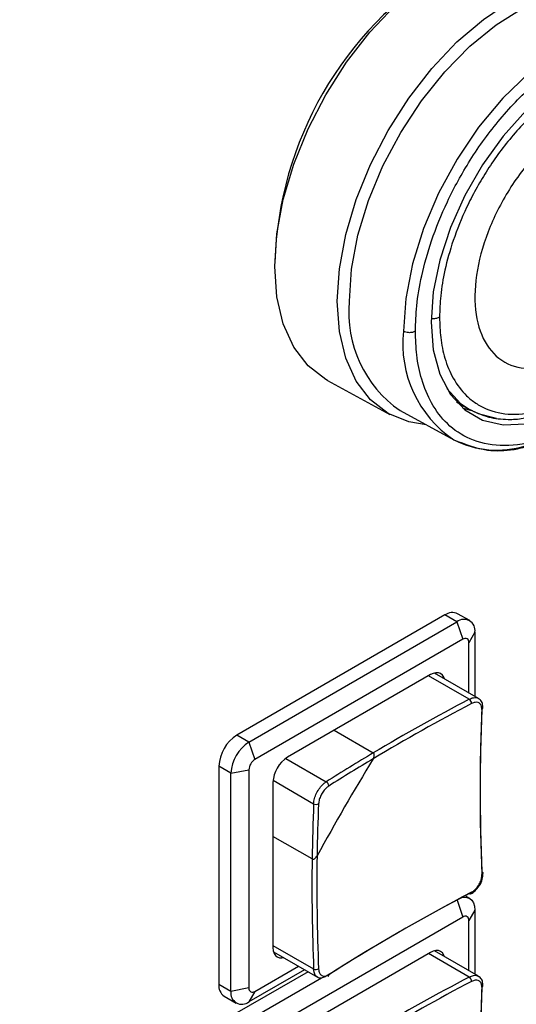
# Model space of a CAD drawing. Header units: millimetres. Extents: x 7205 to 9529, y -660 to 140.
# Tile 166 of 193: x 9092 to 9121, y -289 to -232. Entities that reach past the tile are written whole.
import ezdxf

# ---------------------------------------------------------------- set-up
doc = ezdxf.new("R2010")
doc.units = ezdxf.units.MM
doc.header["$LTSCALE"] = 3

msp = doc.modelspace()

# ---------------------------------------------------------------- linework, layer by layer
at = {"color": 7, "linetype": 'Continuous', "lineweight": 25}
for p, q in [((9110.049, -252.768), (9113.705, -254.763)), ((9117.632, -254.029), (9118.369, -254.455)), ((9114.313, -254.536), (9117.478, -256.255)), ((9118.56, -254.558), (9118.02, -254.406)), ((9116.95, -266.548), (9104.717, -273.61)), ((9117.657, -266.956), (9116.95, -266.548)), ((9118.407, -266.882), (9117.7, -266.474)), ((9105.424, -274.018), (9117.657, -266.956)), ((9117.657, -266.956), (9118.011, -267.977)), ((9118.011, -267.977), (9105.778, -275.039)), ((9118.718, -267.569), (9118.364, -268.181)), ((9118.718, -267.569), (9118.718, -271.337)), ((9118.364, -271.133), (9118.364, -268.181)), ((9116.101, -270.059), (9107.687, -274.917)), ((9118.924, -271.456), (9116.336, -269.962)), ((9105.424, -274.018), (9104.717, -273.61)), ((9110.438, -273.328), (9112.738, -274.656)), ((9105.424, -274.018), (9105.778, -275.039)), ((9104.364, -275.855), (9103.656, -275.447)), ((9103.656, -275.447), (9103.656, -288.267)), ((9104.364, -275.855), (9105.424, -275.651)), ((9104.364, -288.675), (9104.364, -275.855)), ((9105.424, -275.651), (9105.424, -288.471)), ((9106.838, -276.386), (9106.838, -286.103)), ((9109.139, -280.891), (9106.838, -279.563)), ((9118.407, -283.213), (9118.143, -283.061)), ((9118.718, -283.9), (9118.364, -284.512)), ((9118.718, -283.9), (9118.718, -287.668)), ((9118.011, -284.308), (9105.778, -291.37)), ((9118.364, -287.463), (9118.364, -284.512)), ((9106.871, -286.355), (9109.459, -287.849)), ((9116.101, -286.39), (9107.687, -291.247)), ((9118.924, -287.786), (9116.336, -286.292)), ((9108.9, -287.526), (9104.717, -289.941)), ((9108.688, -287.403), (9105.424, -289.287)), ((9105.778, -288.675), (9108.334, -287.199)), ((9105.424, -290.349), (9109.691, -287.886)), ((9104.364, -288.675), (9103.656, -288.267)), ((9105.424, -288.471), (9104.364, -288.675)), ((9105.778, -288.675), (9105.424, -289.287)), ((9103.967, -288.954), (9104.674, -289.362))]:
    msp.add_line(p, q, dxfattribs=at)
at = {"color": 8, "linetype": 'Continuous', "lineweight": 25}
for p, q in [((9118.387, -271.501), (9115.995, -270.12)), ((9107.587, -274.981), (9109.973, -276.359)), ((9106.844, -276.267), (9109.23, -277.645)), ((9117.666, -283.313), (9118.011, -284.308)), ((9106.838, -285.981), (9109.23, -287.361)), ((9118.387, -287.832), (9115.995, -286.451))]:
    msp.add_line(p, q, dxfattribs=at)
at = {"color": 7, "linetype": 'Continuous', "lineweight": 25, "flags": 128}
for points in [[(9106.944, -246.072), (9107.071, -244.147), (9107.446, -242.124), (9108.062, -240.052), (9108.903, -237.983), (9109.948, -235.967), (9111.171, -234.054), (9112.543, -232.291), (9114.029, -230.722), (9115.594, -229.385), (9117.198, -228.314), (9118.801, -227.533), (9120.366, -227.064), (9121.852, -226.917), (9123.224, -227.096), (9124.448, -227.596), (9124.547, -227.655)], [(9110.621, -248.113), (9110.747, -246.202), (9111.12, -244.192), (9111.731, -242.135), (9112.566, -240.079), (9113.604, -238.077), (9114.819, -236.178), (9116.181, -234.427), (9117.657, -232.869), (9119.211, -231.541), (9120.804, -230.477), (9122.397, -229.702), (9123.95, -229.236), (9125.426, -229.09), (9126.789, -229.268), (9128.004, -229.764), (9129.041, -230.568), (9129.695, -231.372)], [(9111.329, -248.113), (9111.456, -246.219), (9111.834, -244.227), (9112.454, -242.189), (9113.3, -240.157), (9114.349, -238.184), (9115.574, -236.322), (9116.944, -234.618), (9118.423, -233.116), (9119.973, -231.856), (9121.553, -230.87), (9123.123, -230.184), (9124.643, -229.815), (9126.072, -229.773), (9127.373, -230.059), (9128.21, -230.463)], [(9121.72, -236.907), (9120.379, -238.403), (9119.168, -240.082), (9118.122, -241.894), (9117.274, -243.782), (9116.649, -245.691), (9116.266, -247.562), (9116.137, -249.338), (9116.266, -250.965), (9116.649, -252.394), (9117.274, -253.581), (9118.122, -254.49), (9119.168, -255.094), (9120.379, -255.374), (9121.72, -255.322)], [(9110.049, -252.768), (9109.948, -252.711), (9108.903, -251.901), (9108.062, -250.802), (9107.446, -249.441), (9107.071, -247.852), (9106.944, -246.072)], [(9115.843, -255.367), (9114.819, -255.203), (9113.604, -254.706), (9112.566, -253.902), (9111.731, -252.811), (9111.12, -251.459), (9110.747, -249.88), (9110.621, -248.113)], [(9118.369, -254.455), (9118.905, -254.713), (9119.979, -254.976)], [(9116.917, -270.297), (9116.885, -270.211), (9116.807, -270.087), (9116.701, -270), (9116.573, -269.952), (9116.426, -269.946), (9116.267, -269.982), (9116.101, -270.059)], [(9119.13, -281.647), (9119.155, -281.663), (9119.174, -281.682), (9119.185, -281.703), (9119.188, -281.726), (9119.183, -281.748), (9119.17, -281.769), (9119.149, -281.789), (9119.122, -281.806)], [(9118.521, -282.846), (9118.52, -282.878), (9118.513, -282.906), (9118.502, -282.928), (9118.485, -282.944), (9118.464, -282.952), (9118.44, -282.953), (9118.414, -282.946), (9118.387, -282.932)], [(9117.939, -283.168), (9118.063, -283.146), (9118.246, -283.153), (9118.407, -283.213), (9118.539, -283.322), (9118.637, -283.477), (9118.697, -283.672), (9118.718, -283.9)], [(9106.838, -286.103), (9106.855, -286.285), (9106.903, -286.441), (9106.981, -286.565), (9107.087, -286.652), (9107.216, -286.7), (9107.362, -286.706), (9107.452, -286.69)], [(9116.917, -286.628), (9116.885, -286.542), (9116.807, -286.418), (9116.701, -286.33), (9116.573, -286.283), (9116.426, -286.277), (9116.267, -286.313), (9116.101, -286.39)]]:
    msp.add_lwpolyline(points, dxfattribs=at)
at = {"color": 8, "linetype": 'Continuous', "lineweight": 25, "flags": 128}
for points in [[(9131.282, -232.344), (9130.888, -232.129), (9129.616, -231.72), (9128.198, -231.652), (9126.673, -231.928), (9125.082, -232.539), (9123.47, -233.47), (9121.88, -234.695), (9120.355, -236.18), (9118.936, -237.885), (9117.664, -239.763), (9116.572, -241.763), (9115.69, -243.831), (9115.043, -245.91), (9114.647, -247.943), (9114.514, -249.876)], [(9117.058, -253.247), (9117.877, -254.119), (9118.369, -254.455)]]:
    msp.add_lwpolyline(points, dxfattribs=at)
at = {"color": 7, "linetype": 'Continuous', "lineweight": 25}
for centre, radius, start, end in [((9128.163, -246.484), 21.228, 121.829, 178.17637), ((9118.321, -248.769), 7.024, 174.64463, 235.20105), ((9120.009, -251.27), 5.591, 243.07829, 287.32638), ((9117.389, -267.161), 0.754, 65.69288, 125.61758), ((9118.071, -267.464), 0.655, 350.78596, 129.20329), ((9118.149, -268.146), 0.218, 350.78596, 129.20329), ((9173.331, -376.502), 118.217, 117.62171, 120.83715), ((9173.359, -376.55), 118.563, 117.62308, 120.75041), ((9118.203, -271.761), 0.318, 0.36579, 54.64637), ((9234.712, -276.788), 115.684, 177.59302, 182.40698), ((9234.515, -276.956), 115.496, 177.59302, 182.40698), ((9105.959, -275.552), 2.305, 122.60548, 177.39452), ((9106.666, -275.96), 2.305, 122.60548, 177.39452), ((9108.681, -276.47), 1.844, 122.60548, 177.39452), ((9169.11, -369.339), 110.193, 120.76832, 122.45687), ((9106.192, -275.686), 0.768, 122.60548, 177.39452), ((9241.03, -352.882), 150.087, 148.73974, 151.26026), ((9169.083, -369.312), 109.866, 120.85724, 122.45761), ((9109.828, -276.613), 0.292, 0.84296, 60.40698), ((9219.333, -282.374), 110.204, 177.54046, 179.22899), ((9109.378, -277.392), 0.292, 239.59687, 299.15263), ((9219.296, -282.364), 109.877, 177.53972, 179.14008), ((9227.7, -282.449), 118.572, 179.2469, 182.37424), ((9227.644, -282.448), 118.226, 179.16015, 182.37562), ((9171.962, -385.453), 115.675, 117.59034, 122.40429), ((9172.009, -385.199), 115.486, 117.59034, 122.40429), ((9118.149, -284.477), 0.218, 350.78596, 129.20329), ((9109.363, -287.072), 0.319, 245.35796, 299.62983), ((9110.019, -287.713), 0.103, 306.41274, 9.69468), ((9173.331, -392.833), 118.217, 117.62171, 120.83715), ((9173.359, -392.881), 118.563, 117.62308, 120.75041), ((9118.203, -288.091), 0.318, 0.36579, 54.64637), ((9104.37, -288.358), 0.719, 172.74417, 235.94365), ((9105.01, -288.78), 0.655, 170.78596, 309.20329), ((9105.64, -288.506), 0.218, 170.78596, 309.20329), ((9234.515, -293.286), 115.496, 177.59302, 182.40698), ((9234.712, -293.119), 115.684, 177.59302, 182.40698)]:
    msp.add_arc(centre, radius, start, end, dxfattribs=at)
at = {"color": 8, "linetype": 'Continuous', "lineweight": 25}
for centre, radius, start, end in [((9121.252, -250.623), 6.779, 173.66917, 236.17651), ((9119.081, -272.005), 0.109, 291.96726, 350.6119), ((9119.081, -288.335), 0.109, 291.96726, 350.6119)]:
    msp.add_arc(centre, radius, start, end, dxfattribs=at)
at = {"color": 7, "linetype": 'Continuous', "lineweight": 25}
for points, knots in [([(8897.848, -288.072), (8898.255, -287.888), (8899.266, -287.434), (8900.719, -286.538), (8952.781, -256.918), (9028.886, -212.455), (9117.613, -161.381), (9157.026, -138.56), (9172.432, -129.707), (9175.523, -127.891), (9177.277, -126.921), (9177.745, -126.517), (9177.82, -126.452)], [0, 0, 0, 0, 0.003834, 0.009517, 0.016018, 0.558398, 0.829589, 0.965184, 0.982133, 0.993824, 0.999, 1, 1, 1, 1]), ([(9115.213, -249.871), (9115.229, -249.38), (9115.264, -248.332), (9115.57, -246.543), (9116.146, -244.481), (9117.082, -242.172), (9118.428, -239.722), (9120.191, -237.299), (9122.305, -235.134), (9124.622, -233.462), (9126.939, -232.459), (9129.053, -232.183), (9130.817, -232.57), (9132.162, -233.467), (9133.099, -234.694), (9133.674, -236.092), (9133.98, -237.527), (9134.015, -238.535), (9134.031, -239.008)], [0, 0, 0, 0, 0.042424, 0.090421, 0.144503, 0.20497, 0.271734, 0.344151, 0.420895, 0.5, 0.579105, 0.655849, 0.728266, 0.79503, 0.855497, 0.909579, 0.957576, 1, 1, 1, 1]), ([(9132.612, -239.827), (9132.599, -239.425), (9132.569, -238.57), (9132.309, -237.351), (9131.821, -236.164), (9131.171, -235.313), (9130.488, -234.763), (9129.652, -234.31), (9128.385, -234.031), (9126.59, -234.265), (9124.622, -235.117), (9122.655, -236.536), (9121.138, -238.091), (9120.072, -239.458), (9119.372, -240.491), (9118.756, -241.536), (9118.073, -242.874), (9117.424, -244.475), (9116.935, -246.226), (9116.675, -247.745), (9116.646, -248.635), (9116.632, -249.052)], [0, 0, 0, 0, 0.042411, 0.090393, 0.14446, 0.204908, 0.238319, 0.271745, 0.344139, 0.42086, 0.499941, 0.579023, 0.655743, 0.692642, 0.728255, 0.761666, 0.795092, 0.85554, 0.909607, 0.957589, 1, 1, 1, 1]), ([(9124.622, -237.62), (9123.958, -238.079), (9122.63, -238.996), (9120.862, -241.192), (9119.519, -243.699), (9118.75, -246.304), (9118.644, -248.695), (9119.212, -250.607), (9120.39, -251.825), (9122.043, -252.204), (9123.547, -251.839), (9124.415, -251.371), (9124.622, -251.259)], [0, 0, 0, 0, 0.107372, 0.214745, 0.322117, 0.42949, 0.536862, 0.644235, 0.751607, 0.85898, 0.966352, 1, 1, 1, 1]), ([(9115.213, -249.871), (9115.158, -249.896), (9115.042, -249.948), (9114.831, -249.963), (9114.645, -249.936), (9114.556, -249.895), (9114.514, -249.876)], [0, 0, 0, 0, 0.2705294, 0.5623601, 0.7894686, 1, 1, 1, 1]), ([(9118.367, -254.454), (9118.748, -254.632), (9119.477, -254.975), (9120.55, -255.067), (9121.3, -255.048), (9121.66, -254.963), (9121.711, -254.951)], [0, 0, 0, 0, 0.370526, 0.710236, 0.95863, 1, 1, 1, 1]), ([(9117.474, -256.253), (9118.117, -256.507), (9119.213, -256.94), (9120.755, -256.896), (9121.588, -256.698), (9121.877, -256.629)], [0, 0, 0, 0, 0.4815309, 0.8206415, 1, 1, 1, 1]), ([(9119.122, -272.105), (9119.121, -272.056), (9119.118, -271.935), (9119.051, -271.784), (9118.916, -271.688), (9118.732, -271.67), (9118.592, -271.729), (9118.521, -271.759)], [0, 0, 0, 0, 0.14265, 0.356763, 0.570994, 0.785503, 1, 1, 1, 1]), ([(9119.183, -272.022), (9119.18, -271.928), (9119.175, -271.746), (9119.067, -271.547), (9118.956, -271.488), (9118.917, -271.467)], [0, 0, 0, 0, 0.406449, 0.7905519, 1, 1, 1, 1]), ([(9112.733, -274.998), (9112.743, -274.979), (9112.765, -274.94), (9112.784, -274.883), (9112.795, -274.831), (9112.799, -274.777), (9112.792, -274.724), (9112.769, -274.679), (9112.748, -274.663), (9112.738, -274.656)], [0, 0, 0, 0, 0.164121, 0.333024, 0.453567, 0.57697, 0.753139, 0.891728, 1, 1, 1, 1]), ([(9112.733, -274.998), (9112.753, -274.958), (9112.788, -274.89), (9112.801, -274.792), (9112.792, -274.724), (9112.769, -274.679), (9112.748, -274.663), (9112.738, -274.656)], [0, 0, 0, 0, 0.3324683, 0.5761434, 0.752657, 0.8915165, 1, 1, 1, 1]), ([(9109.23, -277.645), (9109.241, -277.545), (9109.264, -277.347), (9109.395, -277.018), (9109.582, -276.716), (9109.786, -276.489), (9109.919, -276.396), (9109.973, -276.359)], [0, 0, 0, 0, 0.214469, 0.428995, 0.643256, 0.857374, 1, 1, 1, 1]), ([(9110.121, -276.608), (9110.078, -276.639), (9109.971, -276.715), (9109.807, -276.898), (9109.656, -277.143), (9109.549, -277.408), (9109.53, -277.568), (9109.521, -277.648)], [0, 0, 0, 0, 0.14265, 0.356763, 0.570994, 0.785503, 1, 1, 1, 1]), ([(9109.139, -280.891), (9109.148, -280.895), (9109.17, -280.905), (9109.216, -280.905), (9109.279, -280.883), (9109.355, -280.826), (9109.405, -280.762), (9109.429, -280.72), (9109.432, -280.715)], [0, 0, 0, 0, 0.092419, 0.221897, 0.396329, 0.638002, 0.956519, 1, 1, 1, 1]), ([(9109.139, -280.891), (9109.148, -280.895), (9109.17, -280.905), (9109.216, -280.905), (9109.279, -280.883), (9109.355, -280.826), (9109.405, -280.762), (9109.429, -280.72), (9109.432, -280.715)], [0, 0, 0, 0, 0.092419, 0.221897, 0.396329, 0.638002, 0.956519, 1, 1, 1, 1]), ([(9118.521, -282.846), (9118.568, -282.817), (9118.685, -282.747), (9118.858, -282.569), (9119.011, -282.325), (9119.111, -282.056), (9119.118, -281.889), (9119.122, -281.806)], [0, 0, 0, 0, 0.14265, 0.356763, 0.570994, 0.785503, 1, 1, 1, 1]), ([(9118.962, -282.478), (9118.969, -282.47), (9119.059, -282.359), (9119.162, -282.083), (9119.179, -281.841), (9119.187, -281.72)], [0, 0, 0, 0, 0.040048, 0.52005, 1, 1, 1, 1]), ([(9118.479, -282.941), (9118.569, -282.887), (9118.755, -282.776), (9118.892, -282.579), (9118.962, -282.478)], [0, 0, 0, 0, 0.486109, 1, 1, 1, 1]), ([(9109.521, -287.349), (9109.525, -287.4), (9109.538, -287.527), (9109.615, -287.683), (9109.751, -287.781), (9109.927, -287.794), (9110.056, -287.728), (9110.121, -287.695)], [0, 0, 0, 0, 0.14265, 0.356763, 0.570994, 0.785503, 1, 1, 1, 1]), ([(9109.973, -287.79), (9109.893, -287.829), (9109.734, -287.907), (9109.555, -287.91), (9109.483, -287.852), (9109.465, -287.837)], [0, 0, 0, 0, 0.428405, 0.856925, 1, 1, 1, 1]), ([(9119.122, -288.436), (9119.121, -288.387), (9119.118, -288.266), (9119.051, -288.115), (9118.916, -288.018), (9118.732, -288.001), (9118.592, -288.06), (9118.521, -288.089)], [0, 0, 0, 0, 0.14265, 0.356763, 0.570994, 0.785503, 1, 1, 1, 1]), ([(9119.183, -288.353), (9119.18, -288.259), (9119.175, -288.077), (9119.067, -287.878), (9118.956, -287.819), (9118.917, -287.798)], [0, 0, 0, 0, 0.406449, 0.7905519, 1, 1, 1, 1])]:
    msp.add_open_spline(points, degree=3, knots=knots, dxfattribs=at)
at = {"color": 8, "linetype": 'Continuous', "lineweight": 25}
for points, knots in [([(8897.672, -288.215), (8898.25, -287.896), (8899.531, -287.187), (8902.147, -285.66), (8912.775, -279.547), (8956.846, -254.064), (9023.538, -215.604), (9093.606, -175.143), (9133.487, -152.119), (9151.432, -141.758), (9159.409, -137.153), (9165.389, -133.699), (9170.379, -130.824), (9173.86, -128.803), (9175.868, -127.661), (9176.836, -127.067), (9177.32, -126.771)], [0, 0, 0, 0, 0.00608, 0.01346, 0.028219, 0.119895, 0.486597, 0.743298, 0.871648, 0.914432, 0.935823, 0.957215, 0.978607, 0.989303, 0.994651, 1, 1, 1, 1]), ([(9116.632, -249.052), (9116.576, -249.077), (9116.46, -249.128), (9116.29, -249.147), (9116.207, -249.132), (9116.196, -249.13)], [0, 0, 0, 0, 0.446063, 0.928283, 1, 1, 1, 1]), ([(9116.632, -249.052), (9116.646, -249.454), (9116.675, -250.31), (9116.935, -251.528), (9117.424, -252.715), (9118.073, -253.566), (9118.756, -254.116), (9119.592, -254.569), (9120.86, -254.851), (9122.653, -254.6), (9124.379, -253.913), (9125.442, -253.095), (9125.851, -252.78)], [0, 0, 0, 0, 0.0772043, 0.164551, 0.2629727, 0.3730114, 0.4338325, 0.4946804, 0.6264666, 0.7661274, 0.9100865, 1, 1, 1, 1]), ([(9124.622, -255.305), (9123.842, -255.69), (9122.305, -256.45), (9120.191, -256.688), (9118.428, -256.311), (9117.082, -255.412), (9116.146, -254.185), (9115.57, -252.787), (9115.264, -251.352), (9115.229, -250.344), (9115.213, -249.871)], [0, 0, 0, 0, 0.158211, 0.311698, 0.456531, 0.590061, 0.710993, 0.819158, 0.915152, 1, 1, 1, 1]), ([(9118.387, -271.501), (9118.473, -271.465), (9118.644, -271.394), (9118.829, -271.395), (9118.899, -271.453), (9118.917, -271.467)], [0, 0, 0, 0, 0.4294568, 0.8590285, 1, 1, 1, 1]), ([(9109.465, -287.837), (9109.426, -287.814), (9109.328, -287.757), (9109.251, -287.58), (9109.236, -287.424), (9109.23, -287.361)], [0, 0, 0, 0, 0.285625, 0.714393, 1, 1, 1, 1]), ([(9118.387, -287.832), (9118.473, -287.796), (9118.644, -287.725), (9118.829, -287.726), (9118.899, -287.783), (9118.917, -287.797)], [0, 0, 0, 0, 0.4294568, 0.8590285, 1, 1, 1, 1])]:
    msp.add_open_spline(points, degree=3, knots=knots, dxfattribs=at)

doc.saveas('drawing.dxf')
